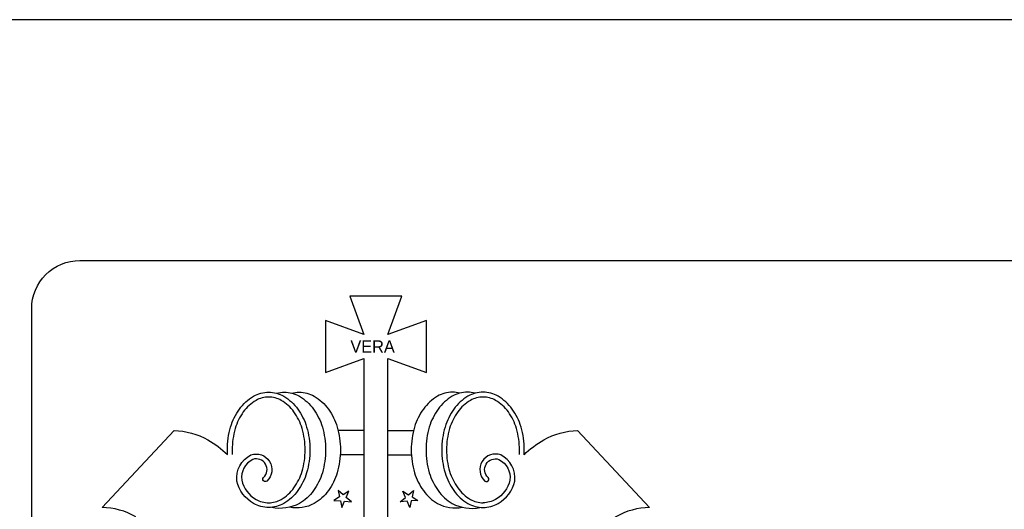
# Model space of a CAD drawing. Extents: x -0.4 to 44.6, y -0.4 to 29.7.
# Tile 6 of 8: x 34.3 to 39.5, y 27.1 to 29.7. Entities that reach past the tile are written whole.
import ezdxf

# ---------------------------------------------------------------- set-up
doc = ezdxf.new("R2010")
doc.units = 0
doc.header["$LTSCALE"] = 0.5
doc.header["$MEASUREMENT"] = 0
doc.layers.get('0').update_dxf_attribs({"linetype": 'CONTINUOUS'})
doc.layers.get('DEFPOINTS').update_dxf_attribs({"linetype": 'CONTINUOUS'})

# ---------------------------------------------------------------- blocks, each defined once
blk = doc.blocks.new('ECSVER')
for p, q in [((-0.00155, 0.02299), (-0.00423, 0.02299)), ((0.00095, 0.02299), (0.00362, 0.02299)), ((-0.00155, 0.02049), (-0.004, 0.02049)), ((0.00095, 0.02049), (0.00339, 0.02049))]:
    blk.add_line(p, q)
for points in [[(0.00115, 0.00643), (0.00095, 0.00643), (0.00095, 0.03049), (0.00495, 0.02904), (0.00495, 0.03445), (0.00095, 0.03299), (0.0024, 0.03699), (-0.0003, 0.03699), (-0.00301, 0.03699), (-0.00155, 0.03299), (-0.00555, 0.03445), (-0.00555, 0.02904), (-0.00155, 0.03049), (-0.00155, 0.00643, 0.414214), (-0.0003, 0.00518, 0.414214), (0.00095, 0.00643)], [(-0.02527, 0.01403, 0.128333), (-0.02879, 0.01499), (-0.02129, 0.02299, -0.128333), (-0.01777, 0.02203, -0.061035), (-0.01574, 0.02051, -0.014542), (-0.01575, 0.02099, -0.072203), (-0.01541, 0.02337, -0.083461), (-0.01449, 0.02523, -0.106637), (-0.01302, 0.02657, -0.131874), (-0.01145, 0.02699, -0.131874), (-0.00989, 0.02657, -0.106637), (-0.00842, 0.02523, -0.083461), (-0.0075, 0.02337, -0.072203), (-0.00716, 0.02099, -0.072203), (-0.0075, 0.01862, -0.083461), (-0.00842, 0.01675, -0.106637), (-0.00989, 0.01541, -0.131874), (-0.01145, 0.01499, -0.131874), (-0.01302, 0.01541, -0.209299), (-0.01475, 0.01775, -0.322174), (-0.0133, 0.02046, -0.814619), (-0.01163, 0.01775, -1), (-0.01198, 0.01811, 0.805064), (-0.01311, 0.02, 0.315601), (-0.01426, 0.01784, 0.207433), (-0.01277, 0.01584, 0.13198), (-0.01145, 0.01549, 0.131874), (-0.01014, 0.01584, 0.106637), (-0.00882, 0.01704, 0.083461), (-0.00798, 0.01876, 0.072203), (-0.00766, 0.02099, 0.072203), (-0.00798, 0.02322, 0.083461), (-0.00882, 0.02494, 0.106637), (-0.01014, 0.02614, 0.131874), (-0.01145, 0.02649, 0.131874), (-0.01277, 0.02614, 0.106637), (-0.01409, 0.02494, 0.083461), (-0.01493, 0.02322, 0.072203), (-0.01525, 0.02099, 0.014978), (-0.01524, 0.02052)], [(-0.01064, 0.02688, -0.066171), (-0.00982, 0.02699, -0.131874), (-0.00826, 0.02657, -0.106637), (-0.00679, 0.02523, -0.083461), (-0.00587, 0.02337, -0.072203), (-0.00553, 0.02099, -0.072203), (-0.00587, 0.01862, -0.083461), (-0.00679, 0.01675, -0.106637), (-0.00826, 0.01541, -0.173257), (-0.01114, 0.01499)], [(-0.00905, 0.0269, -0.062417), (-0.00828, 0.02699, -0.131874), (-0.00672, 0.02657, -0.106637), (-0.00524, 0.02523, -0.083461), (-0.00433, 0.02337, -0.072203), (-0.00399, 0.02099, -0.072203), (-0.00433, 0.01862, -0.083461), (-0.00524, 0.01675, -0.106637), (-0.00672, 0.01541, -0.178115), (-0.00928, 0.01502)], [(0.00844, 0.0269, 0.062417), (0.00767, 0.02699, 0.131874), (0.00611, 0.02657, 0.106637), (0.00464, 0.02523, 0.083461), (0.00372, 0.02337, 0.072203), (0.00338, 0.02099, 0.072203), (0.00372, 0.01862, 0.083461), (0.00464, 0.01675, 0.106637), (0.00611, 0.01541, 0.178115), (0.00868, 0.01502)], [(0.01003, 0.02688, 0.066171), (0.00922, 0.02699, 0.131874), (0.00765, 0.02657, 0.106637), (0.00618, 0.02523, 0.083461), (0.00526, 0.02337, 0.072203), (0.00492, 0.02099, 0.072203), (0.00526, 0.01862, 0.083461), (0.00618, 0.01675, 0.106637), (0.00765, 0.01541, 0.173257), (0.01053, 0.01499)], [(0.01513, 0.02049, 0.014978), (0.01514, 0.02099, 0.072203), (0.0148, 0.02337, 0.083461), (0.01388, 0.02523, 0.106637), (0.01241, 0.02657, 0.131874), (0.01085, 0.02699, 0.131874), (0.00928, 0.02657, 0.106637), (0.00781, 0.02523, 0.083461), (0.0069, 0.02337, 0.072203), (0.00655, 0.02099, 0.072203), (0.0069, 0.01862, 0.083461), (0.00781, 0.01675, 0.106637), (0.00928, 0.01541, 0.131874), (0.01085, 0.01499, 0.131874)], [(-0.00987, 0.02656, -0.001387), (-0.00985, 0.02657, -0.131874)], [(0.01463, 0.02052, 0.014978), (0.01464, 0.02099, 0.072203), (0.01432, 0.02322, 0.083461), (0.01348, 0.02494, 0.106637), (0.01216, 0.02614, 0.131874), (0.01085, 0.02649, 0.131874), (0.00953, 0.02614, 0.106637), (0.00822, 0.02494, 0.083461), (0.00737, 0.02322, 0.072203), (0.00705, 0.02099, 0.072203), (0.00737, 0.01876, 0.083461), (0.00822, 0.01704, 0.106637), (0.00953, 0.01584, 0.131874), (0.01085, 0.01549, 0.131874)], [(0.00926, 0.02656, 0.001387), (0.00924, 0.02657, 0.131874)], [(0.01511, 0.02049, -0.061538), (0.01716, 0.02203, -0.128333), (0.02068, 0.02299), (0.02818, 0.01499, 0.128333), (0.02466, 0.01403, 0.106262), (0.0214, 0.01109, 0.085087), (0.01939, 0.00699, 0.072347), (0.01868, 0.00199), (0.01868, -0.00623, -0.401021), (0.00134, -0.02595)], [(0.01085, 0.01499, 0.131874), (0.01241, 0.01541, 0.209299), (0.01414, 0.01775, 0.322174), (0.0127, 0.02046, 0.814619), (0.01103, 0.01775, 1), (0.01137, 0.01811, -0.805064), (0.0125, 0.02, -0.315601), (0.01365, 0.01784, -0.207433), (0.01216, 0.01584, -0.13198), (0.01085, 0.01549)]]:
    blk.add_lwpolyline(points, format="xyb")
for points in [[(-0.00311, 0.01668), (-0.00371, 0.0163), (-0.00424, 0.01678), (-0.00407, 0.01609), (-0.00469, 0.01573), (-0.00397, 0.01568), (-0.00383, 0.01498), (-0.00356, 0.01565), (-0.00285, 0.01557), (-0.0034, 0.01603)], [(0.0031, 0.0163), (0.00363, 0.01678), (0.00346, 0.01609), (0.00408, 0.01573), (0.00337, 0.01568), (0.00322, 0.01498), (0.00295, 0.01565), (0.00224, 0.01557), (0.00279, 0.01603), (0.0025, 0.01668)]]:
    blk.add_lwpolyline(points, close=True)
blk.add_text('VERA', height=0.001268).set_placement((-0.00295, 0.03111))

msp = doc.modelspace()

# ---------------------------------------------------------------- linework, layer by layer
at = {"color": 5}
msp.add_lwpolyline([(34.4, 24.7279), (34.4, 28.1475, -0.414214), (34.65, 28.3975), (41.9, 28.3975, -0.414214), (42.15, 28.1475), (42.15, 24.7279, -0.414214), (41.9, 24.4779), (34.65, 24.4779, -0.414214)], format="xyb", close=True, dxfattribs=at)
at = {"layer": 'DEFPOINTS'}
msp.add_lwpolyline([(-0.35, -0.35), (44.65, -0.35), (44.65, 29.65), (-0.35, 29.65)], close=True, dxfattribs=at)

# ---------------------------------------------------------------- block references
at = {"xscale": 50, "yscale": 50, "zscale": 50}
msp.add_blockref('ECSVER', (36.2051, 26.3627), dxfattribs=at)

doc.saveas('drawing.dxf')
